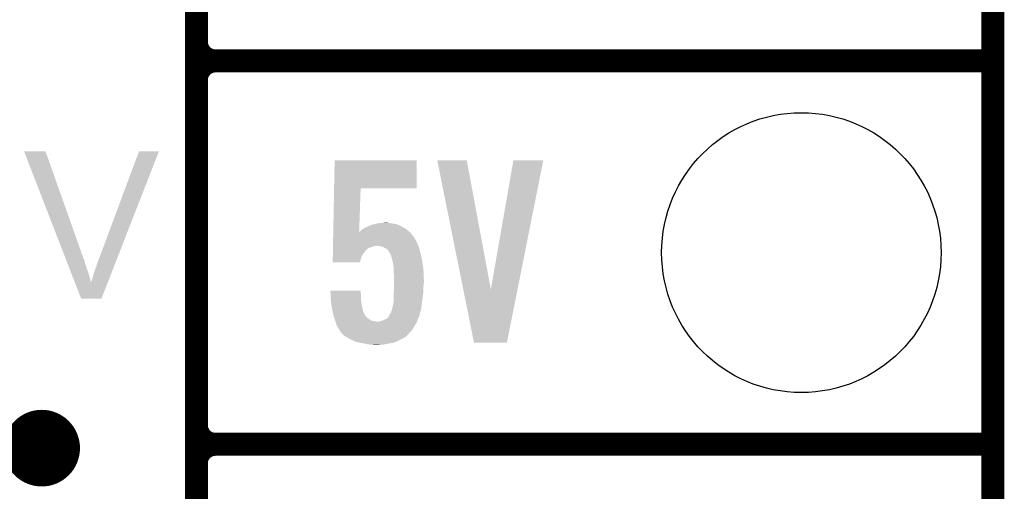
# Model space of a CAD drawing. Extents: x -1.3 to 24.2, y -3.9 to 39.7.
# Tile 15 of 48: x 17.7 to 24.2, y 1 to 4.1. Entities that reach past the tile are written whole.
import ezdxf

# ---------------------------------------------------------------- set-up
doc = ezdxf.new("R2010")
doc.units = 0
doc.layers.get('0').update_dxf_attribs({"linetype": 'CONTINUOUS'})
for name, color, linetype in [('5V_TO_3V3_CLICK_V100_GKO', 14, 'CONTINUOUS'), ('5V_TO_3V3_CLICK_V100_GTO', 12, 'CONTINUOUS'), ('5V_TO_3V3_CLICK_V100_GTS', 13, 'CONTINUOUS')]:
    doc.layers.add(name, color=color, linetype=linetype)

# ---------------------------------------------------------------- blocks, each defined once
blk = doc.blocks.new('ROUND_24')
blk.add_circle((0, 0), 0.9271)

msp = doc.modelspace()

# ---------------------------------------------------------------- linework, layer by layer
at = {"layer": '5V_TO_3V3_CLICK_V100_GKO', "const_width": 0.1524}
msp.add_lwpolyline([(24.13, -1.27), (24.13, 39.5986)], dxfattribs=at)
at = {"layer": '5V_TO_3V3_CLICK_V100_GTO', "const_width": 0.1524}
for points in [[(18.8468, -0.5588), (18.8468, 18.3388)], [(18.8468, 3.937), (18.8468, 6.223)], [(18.9738, 3.81), (24.13, 3.81)], [(18.9738, 3.81), (24.13, 3.81)], [(18.8468, 1.397), (18.8468, 3.683)], [(18.9738, 1.27), (24.13, 1.27)], [(18.9738, 1.27), (24.13, 1.27)]]:
    msp.add_lwpolyline(points, dxfattribs=at)
for points in [[(18.8468, 3.937, 0.4142136), (18.9738, 3.81)], [(18.9738, 3.81, 0.4142136), (18.8468, 3.683)], [(18.9738, 3.81, 0.4142136), (18.8468, 3.683)], [(18.8468, 1.397, 0.4142136), (18.9738, 1.27)], [(18.9738, 1.27, 0.4142136), (18.8468, 1.143)], [(18.9738, 1.27, 0.4142136), (18.8468, 1.143)]]:
    msp.add_lwpolyline(points, format="xyb", dxfattribs=at)
at = {"layer": '5V_TO_3V3_CLICK_V100_GTO', "const_width": 0.254}
msp.add_lwpolyline([(17.69364, 1.2446, 1), (17.94764, 1.2446, 1)], format="xyb", close=True, dxfattribs=at)
at = {"layer": '5V_TO_3V3_CLICK_V100_GTO'}
for points in [[(17.703836, 3.210544), (17.70383, 3.210558), (17.846044, 3.210544), (17.70383, 3.210558)], [(17.978786, 2.501896), (17.703836, 3.210544), (18.0975, 2.501896), (17.846044, 3.210544)], [(18.20164, 2.5019), (18.465804, 3.21053), (18.321046, 2.5019), (18.597868, 3.21053)], [(18.465804, 3.21053), (18.465816, 3.21056), (18.597868, 3.21053), (18.465816, 3.21056)], [(19.76027, 2.96672), (19.76376, 3.152118), (20.307278, 2.96672), (20.3073, 3.152118)], [(19.76376, 3.152118), (19.763762, 3.15214), (20.3073, 3.152118), (19.763762, 3.15214)], [(20.444488, 3.152122), (20.444484, 3.152138), (20.640044, 3.152122), (20.444484, 3.152138)], [(20.617078, 2.29628), (20.444488, 3.152122), (20.800082, 2.29628), (20.640044, 3.152122)], [(20.800082, 2.29628), (20.949932, 3.152114), (20.977214, 2.29628), (21.148036, 3.152114)], [(20.949932, 3.152114), (20.949938, 3.15214), (21.148036, 3.152114), (20.949938, 3.15214)], [(19.75477, 2.67466), (19.76027, 2.966698), (19.92634, 2.67466), (19.93646, 2.966698)], [(19.76027, 2.966698), (19.76027, 2.96672), (19.93646, 2.966698), (20.307278, 2.96672)], [(19.92634, 2.67466), (19.944082, 2.692402), (20.263564, 2.67466), (20.242274, 2.692402)], [(19.944082, 2.692402), (19.953222, 2.69748), (20.242274, 2.692402), (20.23618, 2.69748)], [(19.953222, 2.69748), (19.96694, 2.7051), (20.23618, 2.69748), (20.223118, 2.7051)], [(19.96694, 2.7051), (19.988954, 2.71526), (20.223118, 2.7051), (20.205702, 2.71526)], [(19.988954, 2.71526), (19.999962, 2.72034), (20.205702, 2.71526), (20.19351, 2.72034)], [(19.999962, 2.72034), (20.00758, 2.72288), (20.19351, 2.72034), (20.187412, 2.72288)], [(20.00758, 2.72288), (20.017738, 2.727958), (20.187412, 2.72288), (20.175222, 2.727958)], [(20.017738, 2.727958), (20.017744, 2.72796), (20.175222, 2.727958), (20.175212, 2.72796)], [(20.017744, 2.72796), (20.030442, 2.727962), (20.175212, 2.72796), (20.175202, 2.727962)], [(20.030442, 2.727962), (20.04568, 2.73304), (20.175202, 2.727962), (20.14728, 2.73304)], [(20.04568, 2.73304), (20.06092, 2.73558), (20.14728, 2.73304), (20.124422, 2.73558)], [(20.06092, 2.73558), (20.101558, 2.73812), (20.124422, 2.73558), (20.114262, 2.73812)], [(19.753382, 2.60096), (19.753764, 2.62128), (20.31238, 2.60096), (20.30222, 2.62128)], [(19.753764, 2.62128), (19.754004, 2.633982), (20.30222, 2.62128), (20.2946, 2.633982)], [(19.754004, 2.633982), (19.7541, 2.639058), (20.2946, 2.633982), (20.29206, 2.639058)], [(19.7541, 2.639058), (19.754722, 2.672078), (20.29206, 2.639058), (20.266662, 2.672078)], [(19.754722, 2.672078), (19.75477, 2.67466), (20.266662, 2.672078), (20.263564, 2.67466)], [(19.752282, 2.542538), (19.752426, 2.55016), (19.961858, 2.542538), (19.96694, 2.55016)], [(19.752426, 2.55016), (19.752474, 2.552694), (19.96694, 2.55016), (19.969474, 2.552694)], [(19.752474, 2.552694), (19.752522, 2.555232), (19.969474, 2.552694), (19.96948, 2.555232)], [(19.752522, 2.555232), (19.752712, 2.5654), (19.96948, 2.555232), (19.98218, 2.5654)], [(19.752712, 2.5654), (19.752856, 2.57302), (19.98218, 2.5654), (19.994878, 2.57302)], [(19.752856, 2.57302), (19.753, 2.580638), (19.994878, 2.57302), (20.01774, 2.580638)], [(19.753, 2.580638), (19.753048, 2.58318), (20.01774, 2.580638), (20.030438, 2.58318)], [(19.753048, 2.58318), (19.753096, 2.585718), (20.030438, 2.58318), (20.035516, 2.585718)], [(19.753096, 2.58572), (19.753382, 2.60096), (20.31873, 2.58572), (20.31238, 2.60096)], [(19.753096, 2.585718), (19.753096, 2.58572), (20.035516, 2.585718), (20.043138, 2.58572)], [(20.065998, 2.58318), (20.043138, 2.58572), (20.319788, 2.58318), (20.31873, 2.58572)], [(20.088858, 2.57556), (20.065998, 2.58318), (20.322964, 2.57556), (20.319788, 2.58318)], [(20.099026, 2.570478), (20.088858, 2.57556), (20.32508, 2.570478), (20.322964, 2.57556)], [(20.104098, 2.567942), (20.099026, 2.570478), (20.325716, 2.567942), (20.32508, 2.570478)], [(20.116796, 2.557782), (20.104098, 2.567942), (20.328256, 2.557782), (20.325716, 2.567942)], [(20.12442, 2.545078), (20.116796, 2.557782), (20.331432, 2.545078), (20.328256, 2.557782)], [(17.979772, 2.499354), (17.978786, 2.501896), (18.097506, 2.499354), (18.0975, 2.501896)], [(17.981742, 2.494276), (17.979772, 2.499354), (18.10258, 2.494276), (18.097506, 2.499354)], [(17.9847, 2.486656), (17.981742, 2.494276), (18.10512, 2.486656), (18.10258, 2.494276)], [(17.987656, 2.479038), (17.9847, 2.486656), (18.105122, 2.479038), (18.10512, 2.486656)], [(18.18894, 2.471422), (18.20164, 2.5019), (18.309142, 2.471422), (18.321046, 2.5019)], [(19.75104, 2.476522), (19.75166, 2.509518), (19.93137, 2.476522), (19.941538, 2.509518)], [(19.75166, 2.509518), (19.752138, 2.534916), (19.941538, 2.509518), (19.954238, 2.534916)], [(19.752138, 2.534916), (19.752282, 2.542538), (19.954238, 2.534916), (19.961858, 2.542538)], [(20.134576, 2.529846), (20.12442, 2.545078), (20.33524, 2.529846), (20.331432, 2.545078)], [(20.134578, 2.52984), (20.134576, 2.529846), (20.33524, 2.52984), (20.33524, 2.529846)], [(20.13458, 2.527304), (20.134578, 2.52984), (20.335774, 2.527304), (20.33524, 2.52984)], [(20.1422, 2.50444), (20.13458, 2.527304), (20.340588, 2.50444), (20.335774, 2.527304)], [(20.148436, 2.48158), (20.1422, 2.50444), (20.3454, 2.48158), (20.340588, 2.50444)], [(18.00835, 2.4257), (17.987656, 2.479038), (18.1229, 2.4257), (18.105122, 2.479038)], [(18.01919, 2.39776), (18.00835, 2.4257), (18.133058, 2.39776), (18.1229, 2.4257)], [(18.16354, 2.392678), (18.171158, 2.41808), (18.27838, 2.392678), (18.288304, 2.41808)], [(18.171158, 2.41808), (18.181322, 2.44348), (18.288304, 2.41808), (18.298226, 2.44348)], [(18.181322, 2.44348), (18.18894, 2.471422), (18.298226, 2.44348), (18.309142, 2.471422)], [(19.931364, 2.4765), (19.75104, 2.476522), (19.931364, 2.4765), (19.93137, 2.476522)], [(20.14982, 2.476502), (20.148436, 2.48158), (20.346126, 2.476502), (20.3454, 2.48158)], [(20.1549, 2.446022), (20.14982, 2.476502), (20.35048, 2.446022), (20.346126, 2.476502)], [(20.1549, 2.428238), (20.1549, 2.446022), (20.35302, 2.428238), (20.35048, 2.446022)], [(20.1549, 2.418078), (20.1549, 2.428238), (20.353428, 2.418078), (20.35302, 2.428238)], [(20.15744, 2.39014), (20.1549, 2.418078), (20.354544, 2.39014), (20.353428, 2.418078)], [(18.040808, 2.342044), (18.01919, 2.39776), (18.1483, 2.342044), (18.133058, 2.39776)], [(18.15084, 2.346966), (18.150842, 2.352044), (18.260524, 2.346966), (18.262508, 2.352044)], [(18.150842, 2.352044), (18.15338, 2.357122), (18.262508, 2.352044), (18.26449, 2.357122)], [(18.15338, 2.357122), (18.158458, 2.37236), (18.26449, 2.357122), (18.270444, 2.37236)], [(18.158458, 2.37236), (18.16354, 2.392678), (18.270444, 2.37236), (18.27838, 2.392678)], [(20.15744, 2.36474), (20.15744, 2.39014), (20.35556, 2.36474), (20.354544, 2.39014)], [(20.15744, 2.34188), (20.15744, 2.36474), (20.35556, 2.34188), (20.35556, 2.36474)], [(18.082256, 2.235214), (18.040808, 2.342044), (18.216868, 2.235214), (18.2586, 2.342044)], [(18.1483, 2.342044), (18.148306, 2.344426), (18.2586, 2.342044), (18.259532, 2.344426)], [(18.148306, 2.344426), (18.15084, 2.346966), (18.259532, 2.344426), (18.260524, 2.346966)], [(19.735822, 2.288518), (19.73582, 2.288538), (19.93646, 2.288518), (19.73582, 2.288538)], [(19.73645, 2.2733), (19.735822, 2.288518), (19.93646, 2.2733), (19.93646, 2.288518)], [(20.156978, 2.28346), (20.15744, 2.288538), (20.35302, 2.28346), (20.35302, 2.288538)], [(20.15744, 2.316482), (20.15744, 2.34188), (20.35302, 2.316482), (20.35556, 2.34188)], [(20.15744, 2.288538), (20.15744, 2.316482), (20.35302, 2.288538), (20.35302, 2.316482)], [(20.688296, 1.943118), (20.617078, 2.29628), (20.906724, 1.943118), (20.977214, 2.29628)], [(18.216864, 2.2352), (18.082256, 2.235214), (18.216864, 2.2352), (18.216868, 2.235214)], [(19.737186, 2.255518), (19.73645, 2.2733), (19.939, 2.255518), (19.93646, 2.2733)], [(19.738236, 2.23012), (19.737186, 2.255518), (19.939, 2.23012), (19.939, 2.255518)], [(19.73834, 2.22758), (19.738236, 2.23012), (19.939284, 2.22758), (19.939, 2.23012)], [(19.740992, 2.207262), (19.73834, 2.22758), (19.94154, 2.207262), (19.939284, 2.22758)], [(20.1549, 2.2606), (20.156978, 2.28346), (20.349754, 2.2606), (20.35302, 2.28346)], [(20.1549, 2.2479), (20.1549, 2.2606), (20.34794, 2.2479), (20.349754, 2.2606)], [(20.1549, 2.209804), (20.1549, 2.2479), (20.343178, 2.209804), (20.34794, 2.2479)], [(19.74596, 2.16916), (19.740992, 2.207262), (19.949162, 2.16916), (19.94154, 2.207262)], [(19.748784, 2.15646), (19.74596, 2.16916), (19.951702, 2.15646), (19.949162, 2.16916)], [(19.753864, 2.1336), (19.748784, 2.15646), (19.959336, 2.1336), (19.951702, 2.15646)], [(20.13966, 2.14884), (20.14474, 2.164082), (20.3327, 2.14884), (20.337054, 2.164082)], [(20.14474, 2.164082), (20.145282, 2.166618), (20.337054, 2.164082), (20.33778, 2.166618)], [(20.145282, 2.166618), (20.15236, 2.199642), (20.33778, 2.166618), (20.341906, 2.199642)], [(20.15236, 2.199642), (20.152362, 2.202182), (20.341906, 2.199642), (20.342224, 2.202182)], [(20.152362, 2.202182), (20.1549, 2.209804), (20.342224, 2.202182), (20.343178, 2.209804)], [(19.753866, 2.133586), (19.753864, 2.1336), (19.961866, 2.133586), (19.959336, 2.1336)], [(19.75612, 2.123442), (19.753866, 2.133586), (19.96694, 2.123442), (19.961866, 2.133586)], [(19.757814, 2.11836), (19.75612, 2.123442), (19.969482, 2.11836), (19.96694, 2.123442)], [(19.761202, 2.108198), (19.757814, 2.11836), (19.979642, 2.108198), (19.969482, 2.11836)], [(19.763742, 2.10058), (19.761202, 2.108198), (19.99234, 2.10058), (19.979642, 2.108198)], [(19.767128, 2.090418), (19.763742, 2.10058), (20.005044, 2.090418), (19.99234, 2.10058)], [(19.768822, 2.08534), (19.767128, 2.090418), (20.025362, 2.08534), (20.005044, 2.090418)], [(20.076162, 2.087882), (20.099014, 2.098038), (20.311534, 2.087882), (20.31492, 2.098038)], [(20.099014, 2.098038), (20.09902, 2.09804), (20.31492, 2.098038), (20.31492, 2.09804)], [(20.09902, 2.09804), (20.11172, 2.103124), (20.31492, 2.09804), (20.317462, 2.103124)], [(20.11172, 2.103124), (20.121874, 2.11328), (20.317462, 2.103124), (20.32254, 2.11328)], [(20.121874, 2.11328), (20.12188, 2.113286), (20.32254, 2.11328), (20.322542, 2.113286)], [(20.12188, 2.113286), (20.121882, 2.115824), (20.322542, 2.113286), (20.323556, 2.115824)], [(20.121882, 2.115824), (20.12442, 2.120902), (20.323556, 2.115824), (20.325588, 2.120902)], [(20.12442, 2.120902), (20.126112, 2.125976), (20.325588, 2.120902), (20.327618, 2.125976)], [(20.126112, 2.125976), (20.126962, 2.128524), (20.327618, 2.125976), (20.327618, 2.128524)], [(20.126962, 2.128524), (20.12865, 2.131058), (20.327618, 2.128524), (20.32762, 2.131058)], [(20.12865, 2.131058), (20.13204, 2.136138), (20.32762, 2.131058), (20.32907, 2.136138)], [(20.13204, 2.136138), (20.13966, 2.14884), (20.32907, 2.136138), (20.3327, 2.14884)], [(19.769668, 2.0828), (19.768822, 2.08534), (20.048222, 2.0828), (20.025362, 2.08534)], [(19.77221, 2.075176), (19.769668, 2.0828), (20.307298, 2.075176), (20.309838, 2.0828)], [(19.77898, 2.05486), (19.77221, 2.075176), (20.293754, 2.05486), (20.307298, 2.075176)], [(19.780568, 2.052322), (19.77898, 2.05486), (20.292062, 2.052322), (20.293754, 2.05486)], [(19.79168, 2.03454), (19.780568, 2.052322), (20.28218, 2.03454), (20.292062, 2.052322)], [(19.794728, 2.02946), (19.79168, 2.03454), (20.279358, 2.02946), (20.28218, 2.03454)], [(19.7993, 2.021838), (19.794728, 2.02946), (20.272498, 2.021838), (20.279358, 2.02946)], [(20.048222, 2.0828), (20.055842, 2.082802), (20.309838, 2.0828), (20.30984, 2.082802)], [(20.055842, 2.082802), (20.063462, 2.08534), (20.30984, 2.082802), (20.310686, 2.08534)], [(20.063462, 2.08534), (20.076162, 2.087882), (20.310686, 2.08534), (20.311534, 2.087882)], [(19.801838, 2.016764), (19.7993, 2.021838), (20.267932, 2.016764), (20.272498, 2.021838)], [(19.812424, 2.00406), (19.801838, 2.016764), (20.2565, 2.00406), (20.267932, 2.016764)], [(19.814538, 2.001522), (19.812424, 2.00406), (20.25396, 2.001522), (20.2565, 2.00406)], [(19.83232, 1.98628), (19.814538, 2.001522), (20.238718, 1.98628), (20.25396, 2.001522)], [(19.84566, 1.978658), (19.83232, 1.98628), (20.231096, 1.978658), (20.238718, 1.98628)], [(19.867882, 1.96596), (19.84566, 1.978658), (20.2057, 1.96596), (20.231096, 1.978658)], [(19.889654, 1.9558), (19.867882, 1.96596), (20.18538, 1.9558), (20.2057, 1.96596)], [(19.905978, 1.948182), (19.889654, 1.9558), (20.167094, 1.948182), (20.18538, 1.9558)], [(19.933078, 1.9431), (19.905978, 1.948182), (20.154898, 1.9431), (20.167094, 1.948182)], [(19.94662, 1.94056), (19.933078, 1.9431), (20.139658, 1.94056), (20.154898, 1.9431)], [(19.958474, 1.93802), (19.94662, 1.94056), (20.12442, 1.93802), (20.139658, 1.94056)], [(19.982182, 1.93294), (19.958474, 1.93802), (20.09902, 1.93294), (20.12442, 1.93802)], [(19.99996, 1.9304), (19.982182, 1.93294), (20.08632, 1.9304), (20.09902, 1.93294)], [(20.025358, 1.92786), (20.012658, 1.9304), (20.040602, 1.92786), (20.08632, 1.9304)], [(20.906722, 1.9431), (20.688296, 1.943118), (20.906722, 1.9431), (20.906724, 1.943118)]]:
    msp.add_solid(points, dxfattribs=at)

# ---------------------------------------------------------------- block references
at = {"layer": '5V_TO_3V3_CLICK_V100_GTS'}
msp.add_blockref('ROUND_24', (22.86, 2.54), dxfattribs=at)

doc.saveas('drawing.dxf')
